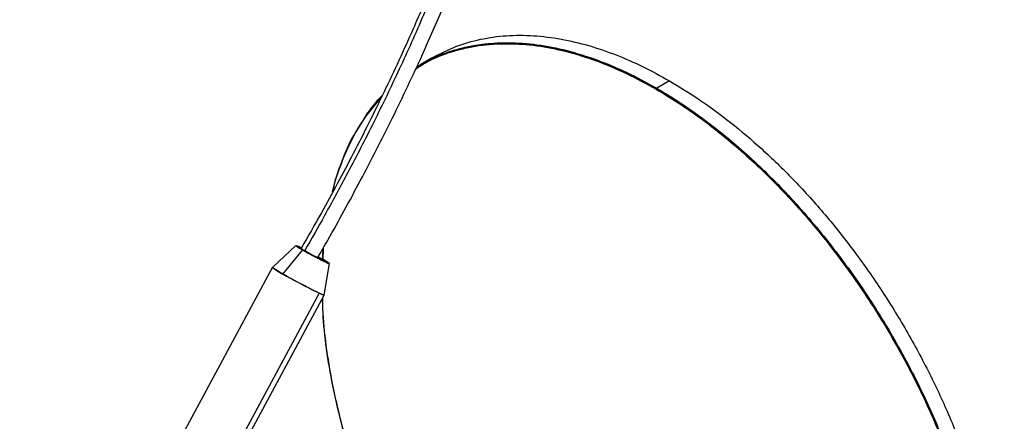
# Paper-space layout '_Isométrica' of a CAD drawing. Header units: millimetres. Extents: x 331 to 866, y 2746 to 3613.
# Tile 5 of 6: x 606 to 866, y 3367 to 3473. Entities that reach past the tile are written whole.
import ezdxf

# ---------------------------------------------------------------- set-up
doc = ezdxf.new("R2010")
doc.units = ezdxf.units.MM

psp = doc.layouts.new('_Isométrica')

# ---------------------------------------------------------------- linework, layer by layer
at = {"color": 7, "linetype": 'Continuous', "lineweight": 25}
for p, q in [((711.49, 3460.69), (710.55, 3460.21)), ((711.38, 3460.64), (711.58, 3460.76)), ((714.92, 3462.83), (711.52, 3460.87)), ((777.41, 3456.64), (774.02, 3454.68)), ((697.45, 3447.6), (701.33, 3452.34)), ((697.41, 3447.73), (697.47, 3447.84)), ((697.47, 3447.84), (698.19, 3448.71)), ((678.77, 3413.11), (672.64, 3407.45)), ((675.31, 3405.58), (680.54, 3411.95)), ((685.96, 3412.45), (685.82, 3409.51)), ((685.86, 3409.49), (685.98, 3412.53)), ((684.62, 3410.12), (685.14, 3409.83)), ((685.8, 3409.52), (684.65, 3410.17)), ((685.02, 3409.6), (685.14, 3409.83)), ((672.56, 3407.37), (605.81, 3283.24)), ((686.21, 3400.03), (687.58, 3408.37)), ((684.87, 3400.53), (618.63, 3277.34)), ((619.87, 3276.64), (686.21, 3400.03))]:
    psp.add_line(p, q, dxfattribs=at)
for points, knots in [([(736.94, 3611.66), (737, 3609.85), (737.13, 3606.49), (737.22, 3601.82), (737.26, 3597.97), (737.25, 3594.83), (737.23, 3592.07), (737.16, 3587.95), (736.97, 3581.95), (736.53, 3574.09), (735.84, 3565.87), (734.92, 3557.68), (733.78, 3549.58), (732.2, 3540.33), (730.05, 3529.95), (727.12, 3518.3), (723.67, 3506.59), (719.61, 3494.68), (714.94, 3482.57), (709.13, 3468.87), (702.15, 3453.76), (694.02, 3437.55), (686.7, 3423.82), (681.98, 3415.59), (680.21, 3412.5)], [0, 0, 0, 0, 0.0301148, 0.0556451, 0.0765813, 0.0929178, 0.1066325, 0.1212178, 0.1593054, 0.2026139, 0.245262, 0.2875917, 0.3286685, 0.3685251, 0.4266597, 0.4829754, 0.5397127, 0.5972226, 0.6556126, 0.7150577, 0.7960136, 0.8760312, 0.9535489, 1, 1, 1, 1]), ([(684.48, 3409.88), (685.38, 3411.43), (689.27, 3418.16), (695.94, 3430.45), (704.33, 3446.82), (711.64, 3462.25), (717.81, 3476.39), (722.87, 3489.08), (727.31, 3501.58), (731.09, 3513.89), (734.28, 3526.06), (737.08, 3538.98), (739.38, 3552.71), (741.08, 3567.29), (742.06, 3582.03), (742.38, 3596.97), (742.08, 3606.84), (741.93, 3611.87)], [0, 0, 0, 0, 0.023184, 0.100346, 0.181021, 0.261982, 0.323251, 0.383994, 0.44347, 0.501944, 0.560485, 0.619315, 0.690647, 0.764026, 0.839841, 0.918357, 1, 1, 1, 1]), ([(737.67, 3610.62), (737.8, 3606.39), (738.07, 3597.93), (737.91, 3584.92), (737.23, 3571.65), (735.91, 3558.07), (733.87, 3544.15), (731.05, 3529.88), (727.45, 3515.64), (723.09, 3501.45), (717.99, 3487.35), (712.13, 3473.07), (705.73, 3458.87), (699.03, 3445.04), (692.54, 3432.46), (686.58, 3421.44), (682.84, 3414.87), (681.09, 3411.81)], [0, 0, 0, 0, 0.0699286, 0.1399077, 0.2099331, 0.2800682, 0.3504548, 0.4213314, 0.4930318, 0.5598392, 0.6281255, 0.6976383, 0.7672167, 0.8354673, 0.900945, 0.9537104, 1, 1, 1, 1]), ([(714.92, 3462.83), (716.9, 3463.85), (720.86, 3465.9), (727.4, 3467.76), (734.26, 3468.72), (741.41, 3468.72), (748.68, 3467.82), (755.98, 3466.09), (763.22, 3463.62), (770.36, 3460.52), (775.08, 3457.92), (777.41, 3456.64)], [0, 0, 0, 0, 0.1179557, 0.2355099, 0.3520671, 0.4671601, 0.580357, 0.6893125, 0.7957438, 0.8993797, 1, 1, 1, 1]), ([(710.34, 3459.75), (711.28, 3460.37), (714.2, 3462.31), (719.78, 3464.44), (726.97, 3466.14), (734.54, 3466.64), (742.29, 3466.08), (750.1, 3464.55), (758.03, 3462.06), (765.97, 3458.76), (771.26, 3455.87), (773.88, 3454.43)], [0, 0, 0, 0, 0.058064, 0.18123, 0.305229, 0.42945, 0.546224, 0.662135, 0.776696, 0.889454, 1, 1, 1, 1]), ([(850.43, 3257.38), (851.57, 3259.12), (853.88, 3262.67), (856.71, 3268.84), (859.07, 3275.73), (860.83, 3283.37), (861.95, 3291.66), (862.38, 3300.51), (862.1, 3309.84), (861.1, 3319.6), (859.36, 3329.72), (856.89, 3340.11), (853.71, 3350.61), (849.89, 3361.05), (845.49, 3371.28), (840.62, 3381.14), (835.38, 3390.53), (829.86, 3399.37), (824.1, 3407.68), (818.1, 3415.52), (811.78, 3423), (805.03, 3430.21), (797.88, 3437.05), (790.38, 3443.42), (782.64, 3449.17), (774.76, 3454.22), (766.82, 3458.48), (758.88, 3461.91), (750.97, 3464.47), (743.22, 3466.09), (735.71, 3466.76), (728.58, 3466.46), (721.93, 3465.2), (716.2, 3463.32), (712.91, 3461.48), (711.49, 3460.69)], [0, 0, 0, 0, 0.027946, 0.056743, 0.086328, 0.116622, 0.147531, 0.178386, 0.209619, 0.241109, 0.272731, 0.304926, 0.336983, 0.368768, 0.400154, 0.431023, 0.460736, 0.48976, 0.518022, 0.545461, 0.573407, 0.602204, 0.631789, 0.662083, 0.692992, 0.723847, 0.75508, 0.78657, 0.818192, 0.850387, 0.882444, 0.914229, 0.945615, 0.976484, 1, 1, 1, 1]), ([(711.58, 3460.76), (712.13, 3461.12), (714.67, 3462.78), (719.84, 3464.69), (727.04, 3466.4), (734.62, 3466.9), (742.38, 3466.34), (750.21, 3464.81), (758.15, 3462.32), (766.1, 3459.02), (771.4, 3456.12), (774.02, 3454.68)], [0, 0, 0, 0, 0.034431, 0.160687, 0.287798, 0.415135, 0.534839, 0.653658, 0.771094, 0.886681, 1, 1, 1, 1]), ([(777.41, 3456.64), (780.06, 3455.03), (785.45, 3451.75), (793.6, 3445.71), (801.84, 3438.73), (810.06, 3430.76), (818.12, 3421.87), (825.89, 3412.14), (833.24, 3401.72), (840.02, 3390.73), (846.14, 3379.35), (851.51, 3367.78), (856.04, 3356.19), (859.71, 3344.76), (862.5, 3333.66), (864.44, 3323.02), (865.56, 3312.97), (865.92, 3303.48), (865.56, 3294.4), (864.44, 3285.64), (862.5, 3277.24), (859.71, 3269.37), (856.04, 3262.18), (851.52, 3255.79), (846.1, 3250.52), (842.17, 3247.37), (839.91, 3246.32), (839.91, 3246.32)], [0, 0, 0, 0, 0.038188, 0.077662, 0.118308, 0.159986, 0.202528, 0.245742, 0.289415, 0.333322, 0.377229, 0.420902, 0.464116, 0.506658, 0.548336, 0.588982, 0.628456, 0.666644, 0.704832, 0.744305, 0.784952, 0.82663, 0.869172, 0.912385, 0.956059, 0.999966, 1, 1, 1, 1]), ([(701.57, 3452.82), (701.43, 3452.68), (699.88, 3451.21), (698.58, 3449.38), (697.41, 3447.73)], [0, 0, 0, 0, 0.095141, 1, 1, 1, 1]), ([(773.88, 3454.43), (777.55, 3452.31), (781.29, 3449.89), (788.81, 3444.44), (792.58, 3441.42), (800.07, 3434.82), (803.78, 3431.25), (811.04, 3423.61), (814.59, 3419.56), (821.41, 3411.06), (824.69, 3406.63), (830.91, 3397.51), (833.84, 3392.82), (839.29, 3383.32), (841.81, 3378.51), (846.39, 3368.9), (848.46, 3364.1), (852.14, 3354.63), (853.81, 3349.79), (856.74, 3340.03), (857.99, 3335.11), (860.03, 3325.31), (860.81, 3320.43), (861.86, 3310.84), (862.12, 3306.14), (862.12, 3297.04), (861.86, 3292.64), (860.81, 3284.26), (860.03, 3280.28), (857.99, 3272.83), (856.74, 3269.36), (853.81, 3262.98), (852.14, 3260.08), (850.3, 3257.46)], [0, 0, 0, 0, 0.0625, 0.0625, 0.125, 0.125, 0.1875, 0.1875, 0.25, 0.25, 0.3125, 0.3125, 0.375, 0.375, 0.4375, 0.4375, 0.5, 0.5, 0.5625, 0.5625, 0.625, 0.625, 0.6875, 0.6875, 0.75, 0.75, 0.8125, 0.8125, 0.875, 0.875, 0.9375, 0.9375, 1, 1, 1, 1]), ([(774.02, 3454.68), (777.51, 3452.66), (781.09, 3450.36), (788.35, 3445.14), (792.03, 3442.24), (799.4, 3435.82), (803.1, 3432.32), (810.39, 3424.75), (813.99, 3420.69), (820.98, 3412.09), (824.38, 3407.55), (830.86, 3398.11), (833.94, 3393.2), (839.7, 3383.16), (842.37, 3378.03), (847.25, 3367.69), (849.45, 3362.48), (853.33, 3352.13), (855.01, 3346.99), (857.84, 3336.92), (858.99, 3331.99), (860.79, 3322.43), (861.44, 3317.82), (862.05, 3311.19), (862.2, 3309.03), (862.34, 3305.86), (862.37, 3304.82), (862.4, 3303.28), (862.4, 3302.77), (862.41, 3301.75), (862.41, 3301.25), (862.38, 3296.72), (862.14, 3292.71), (861.19, 3284.86), (860.47, 3281.02), (858.54, 3273.62), (857.31, 3270.07), (854.33, 3263.38), (852.58, 3260.25), (850.57, 3257.39)], [0, 0, 0, 0, 0.0625, 0.0625, 0.125, 0.125, 0.1875, 0.1875, 0.25, 0.25, 0.3125, 0.3125, 0.375, 0.375, 0.4375, 0.4375, 0.5, 0.5, 0.5625, 0.5625, 0.625, 0.625, 0.6875, 0.6875, 0.71875, 0.71875, 0.734375, 0.734375, 0.742188, 0.742188, 0.75, 0.75, 0.8125, 0.8125, 0.875, 0.875, 0.9375, 0.9375, 1, 1, 1, 1]), ([(697.41, 3447.73), (696.27, 3445.99), (693.95, 3442.45), (691.16, 3436.25), (689.27, 3431.15), (688.56, 3427.93), (688.4, 3427.22)], [0, 0, 0, 0, 0.294951, 0.598889, 0.911141, 1, 1, 1, 1]), ([(688.5, 3427.41), (688.58, 3427.77), (689.21, 3430.71), (691.02, 3435.63), (693.86, 3442.09), (696.26, 3445.78), (697.45, 3447.6)], [0, 0, 0, 0, 0.046035, 0.369317, 0.687648, 1, 1, 1, 1]), ([(688.43, 3427.28), (688.53, 3427.76), (689.19, 3430.82), (691.07, 3435.8), (692.86, 3440.3), (694.03, 3442.22), (694.03, 3442.22)], [0, 0, 0, 0, 0.085179, 0.545532, 0.998834, 1, 1, 1, 1]), ([(680.21, 3412.5), (680.01, 3412.6), (679.38, 3412.91), (678.81, 3413.14), (678.69, 3413.11), (679.29, 3412.69), (680.14, 3412.19), (680.54, 3411.95)], [0, 0, 0, 0, 0.101276, 0.317067, 0.550638, 0.784209, 1, 1, 1, 1]), ([(681.2, 3411.65), (680.9, 3411.83), (680.28, 3412.19), (679.85, 3412.48), (679.92, 3412.48), (679.94, 3412.48)], [0, 0, 0, 0, 0.394247, 0.820976, 1, 1, 1, 1]), ([(680.54, 3411.95), (680.96, 3411.71), (681.47, 3411.43), (682.31, 3410.96), (682.61, 3410.8), (683.21, 3410.48), (683.51, 3410.31), (684.11, 3410), (684.41, 3409.84), (684.98, 3409.55), (685.24, 3409.41), (685.99, 3409.04), (686.4, 3408.84), (687.02, 3408.55), (687.27, 3408.44), (687.5, 3408.37), (687.55, 3408.36), (687.59, 3408.37), (687.57, 3408.4), (687.48, 3408.48), (687.41, 3408.53), (687.2, 3408.68), (687.07, 3408.76), (686.61, 3409.05), (686.22, 3409.28), (685.8, 3409.52)], [0, 0, 0, 0, 0.125, 0.125, 0.1875, 0.1875, 0.25, 0.25, 0.3125, 0.3125, 0.375, 0.375, 0.5, 0.5, 0.625, 0.625, 0.6875, 0.6875, 0.75, 0.75, 0.8125, 0.8125, 0.875, 0.875, 1, 1, 1, 1]), ([(685.14, 3409.83), (685.45, 3409.65), (685.75, 3409.47), (686.21, 3409.18), (686.37, 3409.07), (686.51, 3408.95), (686.48, 3408.94), (686.25, 3409.02), (686.06, 3409.1), (685.59, 3409.31), (685.28, 3409.46), (684.54, 3409.84), (684.1, 3410.06), (683.2, 3410.54), (682.74, 3410.79), (681.89, 3411.25), (681.51, 3411.47), (681.2, 3411.65)], [0, 0, 0, 0, 0.125, 0.125, 0.25, 0.25, 0.375, 0.375, 0.5, 0.5, 0.625, 0.625, 0.75, 0.75, 0.875, 0.875, 1, 1, 1, 1]), ([(685.87, 3409.48), (685.87, 3410.46), (685.87, 3411.51), (686, 3412.47), (686, 3412.53)], [0, 0, 0, 0, 0.940798, 1, 1, 1, 1]), ([(672.7, 3407.3), (672.66, 3407.3), (672.51, 3407.31), (673.4, 3406.71), (674.69, 3405.95), (675.31, 3405.58)], [0, 0, 0, 0, 0.1917832, 0.6118806, 1, 1, 1, 1]), ([(684.87, 3400.53), (684.28, 3400.82), (683.05, 3401.4), (680.4, 3402.77), (677.64, 3404.26), (675.21, 3405.63), (673.43, 3406.69), (672.51, 3407.3), (672.66, 3407.3), (672.7, 3407.29)], [0, 0, 0, 0, 0.149364, 0.311035, 0.472706, 0.622071, 0.771435, 0.933106, 1, 1, 1, 1]), ([(673.56, 3406.83), (673.52, 3406.83), (673.4, 3406.84), (674.2, 3406.31), (675.74, 3405.38), (677.87, 3404.19), (680.27, 3402.89), (682.58, 3401.7), (683.65, 3401.19), (684.16, 3400.94)], [0, 0, 0, 0, 0.066894, 0.228565, 0.377929, 0.527294, 0.688965, 0.850636, 1, 1, 1, 1]), ([(686.08, 3400.1), (686.08, 3400.07), (686.1, 3399.98), (684.97, 3400.47), (683.02, 3401.42), (680.42, 3402.77), (677.61, 3404.28), (676.06, 3405.16), (675.31, 3405.58)], [0, 0, 0, 0, 0.11442, 0.285885, 0.45735, 0.642943, 0.828535, 1, 1, 1, 1]), ([(686.07, 3400.1), (686.08, 3400.07), (686.1, 3399.98), (685.34, 3400.32), (684.87, 3400.53)], [0, 0, 0, 0, 0.388205, 1, 1, 1, 1]), ([(685.74, 3399.15), (685.76, 3397.85), (685.85, 3393.43), (686.77, 3385.5), (688.47, 3375.39), (690.94, 3365), (694.13, 3354.5), (697.94, 3344.06), (702.38, 3333.85), (705.67, 3326.91), (707.59, 3323.48), (707.7, 3323.28)], [0, 0, 0, 0, 0.0553881, 0.1885756, 0.322315, 0.4584808, 0.5940643, 0.7284979, 0.8612427, 0.9918006, 1, 1, 1, 1]), ([(707.77, 3323.32), (707.18, 3324.39), (704.88, 3328.6), (701.4, 3336.08), (697.36, 3345.69), (693.9, 3355.35), (690.97, 3365.11), (688.62, 3374.92), (686.93, 3384.66), (685.96, 3392.83), (685.83, 3397.57), (685.79, 3399.24)], [0, 0, 0, 0, 0.043184, 0.168959, 0.292372, 0.415785, 0.54156, 0.669292, 0.798531, 0.928795, 1, 1, 1, 1])]:
    psp.add_open_spline(points, degree=3, knots=knots, dxfattribs=at)
for points in [[(697.45, 3447.6), (697.42, 3447.64), (697.4, 3447.69), (697.41, 3447.73)], [(697.41, 3447.73), (697.41, 3447.78), (697.44, 3447.81), (697.47, 3447.84)]]:
    psp.add_open_spline(points, degree=3, dxfattribs=at)

doc.saveas('drawing.dxf')
